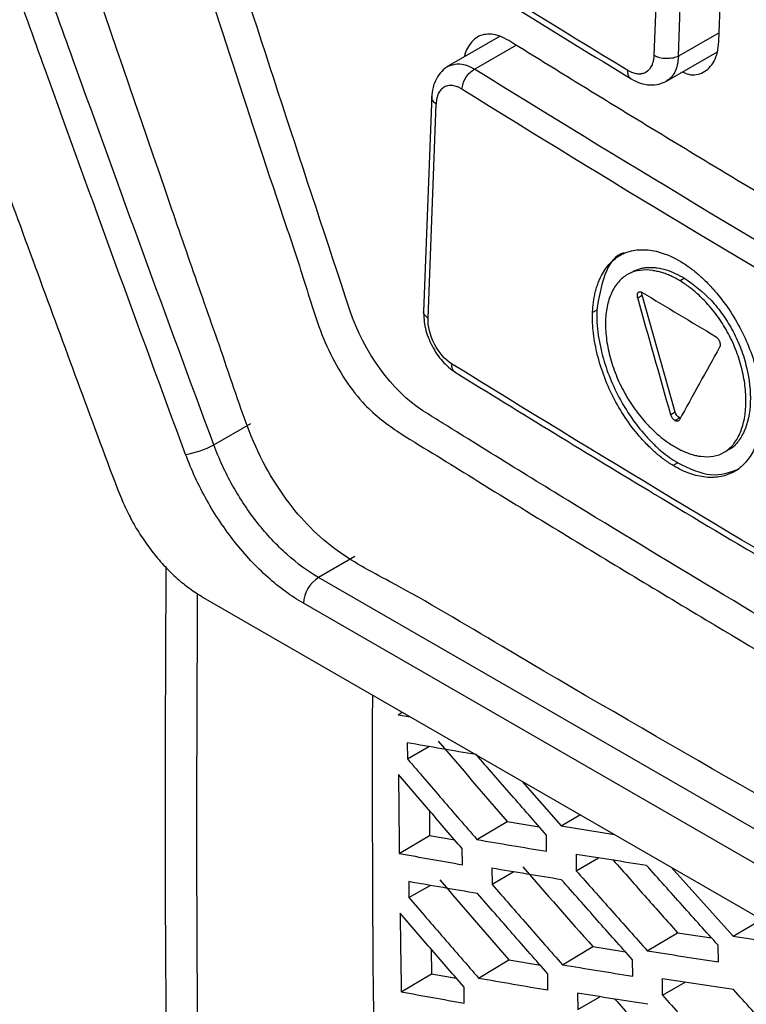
# Model space of a CAD drawing. Header units: millimetres. Extents: x -0.43 to 1.28, y -0.94 to 1.34.
# Tile 156 of 177: x 0.891 to 0.908, y 0.8761 to 0.8991. Entities that reach past the tile are written whole.
import ezdxf

# ---------------------------------------------------------------- set-up
doc = ezdxf.new("R2010")
doc.units = ezdxf.units.MM

msp = doc.modelspace()

# ---------------------------------------------------------------- linework, layer by layer
at = {"color": 7, "linetype": 'Continuous', "lineweight": 25}
for p, q in [((0.907308, 0.898628), (0.907494, 0.903634)), ((0.905977, 0.903311), (0.905791, 0.898304)), ((0.906363, 0.898286), (0.906549, 0.903293)), ((0.902194, 0.898751), (0.90095, 0.898033)), ((0.906086, 0.897703), (0.907277, 0.898391)), ((0.900595, 0.89737), (0.900402, 0.892314)), ((0.900509, 0.892156), (0.9007, 0.897166)), ((0.906509, 0.893088), (0.906403, 0.893026)), ((0.905412, 0.892629), (0.905516, 0.892689)), ((0.906291, 0.889957), (0.905516, 0.892689)), ((0.904455, 0.892343), (0.904357, 0.892286)), ((0.906291, 0.889957), (0.906185, 0.889895)), ((0.906283, 0.889758), (0.90627, 0.889767)), ((0.906283, 0.889758), (0.906389, 0.889819)), ((0.906353, 0.889746), (0.906365, 0.889752)), ((0.906386, 0.889775), (0.906379, 0.889764)), ((0.906408, 0.889814), (0.906389, 0.889819)), ((0.8955, 0.889189), (0.896362, 0.889687)), ((0.906348, 0.888766), (0.906242, 0.888704)), ((0.8988, 0.886577), (0.897948, 0.886086)), ((0.926104, 0.869832), (0.897948, 0.886086)), ((0.895249, 0.88562), (0.928055, 0.866682)), ((0.925751, 0.869227), (0.897594, 0.885481)), ((0.899807, 0.882873), (0.899905, 0.882932)), ((0.899807, 0.882873), (0.900095, 0.882823)), ((0.900023, 0.882216), (0.900026, 0.881841)), ((0.900026, 0.881841), (0.90053, 0.882129)), ((0.902713, 0.881312), (0.903621, 0.88027)), ((0.90054, 0.880633), (0.900546, 0.88005)), ((0.903621, 0.88027), (0.904061, 0.880533)), ((0.901652, 0.879953), (0.902361, 0.880377)), ((0.902361, 0.880377), (0.903109, 0.88025)), ((0.903621, 0.88027), (0.904866, 0.880069)), ((0.899837, 0.879625), (0.900546, 0.88005)), ((0.900546, 0.88005), (0.901132, 0.879946)), ((0.90328, 0.879677), (0.903277, 0.880058)), ((0.901314, 0.879363), (0.90131, 0.879739)), ((0.903971, 0.879606), (0.903974, 0.879223)), ((0.903974, 0.879223), (0.904498, 0.879523)), ((0.902002, 0.87928), (0.902006, 0.878903)), ((0.902519, 0.879195), (0.902006, 0.878903)), ((0.906192, 0.879303), (0.907641, 0.877687)), ((0.900057, 0.878968), (0.900062, 0.878595)), ((0.900062, 0.878595), (0.900561, 0.87888)), ((0.907641, 0.877687), (0.908304, 0.878084)), ((0.905635, 0.877348), (0.906343, 0.877772)), ((0.906343, 0.877772), (0.907141, 0.877648)), ((0.900583, 0.877384), (0.900593, 0.876812)), ((0.903652, 0.877022), (0.90436, 0.877446)), ((0.90436, 0.877446), (0.905128, 0.877321)), ((0.907298, 0.87709), (0.907295, 0.877477)), ((0.901691, 0.87671), (0.9024, 0.877134)), ((0.9024, 0.877134), (0.903137, 0.877008)), ((0.905295, 0.876754), (0.905291, 0.877137)), ((0.899884, 0.876387), (0.900593, 0.876812)), ((0.900593, 0.876812), (0.901167, 0.876709)), ((0.903314, 0.876431), (0.90331, 0.87681)), ((0.905992, 0.876307), (0.906523, 0.87661)), ((0.901356, 0.876123), (0.901351, 0.876497)), ((0.904004, 0.876358), (0.904009, 0.875977)), ((0.904009, 0.875977), (0.904529, 0.876274))]:
    msp.add_line(p, q, dxfattribs=at)
at = {"color": 250, "linetype": 'Continuous', "lineweight": 25}
for p, q in [((0.907316, 0.898836), (0.906363, 0.898286)), ((0.901598, 0.897984), (0.902571, 0.898546)), ((0.905423, 0.892752), (0.905458, 0.892772))]:
    msp.add_line(p, q, dxfattribs=at)
at = {"color": 7, "linetype": 'Continuous', "lineweight": 25}
for centre, radius, start, end in [((0.905991, 0.898636), 0.0003872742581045, 238.834694, 240.007133), ((0.894533, 0.890964), 0.0020207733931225, 278.737866, 298.577822), ((0.898364, 0.885437), 0.0007705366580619, 122.656617, 176.711713)]:
    msp.add_arc(centre, radius, start, end, dxfattribs=at)
for points, knots in [([(0.928606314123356, 0.8700406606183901), (0.9285386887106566, 0.8700103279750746), (0.9283033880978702, 0.869904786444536), (0.9275360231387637, 0.8698961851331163), (0.926247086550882, 0.8706058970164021), (0.924686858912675, 0.8715180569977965), (0.9223905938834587, 0.8728397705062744), (0.9184112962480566, 0.8751375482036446), (0.9114553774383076, 0.8791698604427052), (0.9048523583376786, 0.8828985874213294), (0.9000536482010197, 0.8857801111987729), (0.8985119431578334, 0.8865629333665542), (0.8976736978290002, 0.8873061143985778), (0.8971147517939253, 0.887996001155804), (0.896416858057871, 0.8891315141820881), (0.8958955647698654, 0.8907719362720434), (0.895197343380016, 0.8927356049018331), (0.8932178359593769, 0.8984731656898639), (0.891282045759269, 0.904142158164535), (0.8893755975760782, 0.9096807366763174), (0.8888110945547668, 0.9114383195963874), (0.8889424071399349, 0.9129846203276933), (0.8890772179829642, 0.9160000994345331), (0.8892222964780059, 0.9185077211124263), (0.8893377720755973, 0.9205036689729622)], [0, 0, 0, 0, 0.0045366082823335, 0.0157849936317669, 0.0429601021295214, 0.0705660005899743, 0.0981718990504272, 0.1632429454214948, 0.2794412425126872, 0.4631539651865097, 0.5090821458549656, 0.5319948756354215, 0.5432640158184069, 0.5545106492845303, 0.5658073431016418, 0.5923622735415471, 0.6187114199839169, 0.644735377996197, 0.821379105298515, 0.8440776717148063, 0.8667392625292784, 0.8895063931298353, 0.9120523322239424, 0.9999999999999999, 0.9999999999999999, 0.9999999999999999, 0.9999999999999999]), ([(0.8918926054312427, 0.9180133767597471), (0.8918303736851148, 0.9162000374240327), (0.8917603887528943, 0.9141607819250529), (0.8915730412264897, 0.9117093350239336), (0.8920087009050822, 0.9103844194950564), (0.892572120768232, 0.9085864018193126), (0.8934527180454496, 0.905829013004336), (0.8949920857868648, 0.9010459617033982), (0.8964319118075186, 0.8965480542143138), (0.8976318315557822, 0.8930056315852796), (0.8979975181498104, 0.8917324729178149), (0.8985052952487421, 0.8907843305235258), (0.8990488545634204, 0.890048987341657), (0.8997860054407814, 0.8894880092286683), (0.9006143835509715, 0.8890021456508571), (0.901831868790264, 0.8882365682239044), (0.903953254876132, 0.8869389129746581), (0.9079375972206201, 0.8845243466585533), (0.9143143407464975, 0.8807676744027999), (0.9211804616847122, 0.8769472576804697), (0.9262249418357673, 0.8741414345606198), (0.9284445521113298, 0.8730276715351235), (0.9291588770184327, 0.8730877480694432), (0.9297631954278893, 0.8733930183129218), (0.9302412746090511, 0.8741819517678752), (0.9324305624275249, 0.8769532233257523), (0.9347454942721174, 0.880113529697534), (0.9369105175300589, 0.8829444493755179), (0.9373223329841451, 0.8834829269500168)], [0, 0, 0, 0, 0.06921506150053, 0.0778382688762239, 0.0950709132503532, 0.1125437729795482, 0.1400008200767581, 0.189030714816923, 0.2765842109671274, 0.2938875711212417, 0.3111432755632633, 0.319663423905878, 0.3281423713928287, 0.3410821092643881, 0.3542504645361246, 0.3674185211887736, 0.398456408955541, 0.4538780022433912, 0.5528385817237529, 0.6912449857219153, 0.7604568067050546, 0.7775297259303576, 0.7860166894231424, 0.7945062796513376, 0.8117569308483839, 0.8290603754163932, 0.9674850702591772, 1, 1, 1, 1]), ([(0.9267742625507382, 0.9021996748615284), (0.9259289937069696, 0.9013463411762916), (0.9248821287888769, 0.9002850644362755), (0.9237437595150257, 0.8991249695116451), (0.9234343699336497, 0.8988091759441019), (0.9232283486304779, 0.8985987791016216), (0.9231270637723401, 0.8984910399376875), (0.9229162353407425, 0.8982894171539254), (0.9228036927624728, 0.8982004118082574), (0.9225593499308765, 0.8980587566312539), (0.9221672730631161, 0.8978958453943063), (0.9215625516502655, 0.8978782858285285), (0.9210779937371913, 0.8980169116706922), (0.920751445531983, 0.8981432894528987), (0.9205863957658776, 0.89822605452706), (0.9200912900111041, 0.8984965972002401), (0.9197617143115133, 0.8986811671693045), (0.9187744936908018, 0.8992301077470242), (0.916806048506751, 0.9003315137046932), (0.9135553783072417, 0.9021847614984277), (0.9103450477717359, 0.9040612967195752), (0.9084371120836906, 0.9051976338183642), (0.9074861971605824, 0.9057675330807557), (0.9071695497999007, 0.9059559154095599), (0.9066959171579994, 0.9062447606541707), (0.906538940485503, 0.9063481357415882), (0.9062319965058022, 0.9065876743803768), (0.9057814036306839, 0.9069890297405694), (0.9052380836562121, 0.9076690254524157), (0.9049009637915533, 0.9082526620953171), (0.9046948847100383, 0.9086542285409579), (0.9046023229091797, 0.9088616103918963), (0.9044325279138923, 0.9092829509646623), (0.9043521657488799, 0.9094955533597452), (0.904188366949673, 0.9099194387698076), (0.9039430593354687, 0.9105554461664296), (0.9030479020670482, 0.9128894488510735), (0.9022472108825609, 0.9150172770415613), (0.9016151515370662, 0.9167234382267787)], [0, 0, 0, 0, 0.1250000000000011, 0.1562500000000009, 0.1718750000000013, 0.1718750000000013, 0.1875000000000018, 0.1875000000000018, 0.2031250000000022, 0.2031250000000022, 0.2187500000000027, 0.2500000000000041, 0.2656250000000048, 0.2656250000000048, 0.2812500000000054, 0.2812500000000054, 0.3125000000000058, 0.3125000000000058, 0.3750000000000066, 0.500000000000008, 0.6250000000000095, 0.6875000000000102, 0.6875000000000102, 0.7187500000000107, 0.7187500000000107, 0.7343750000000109, 0.7343750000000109, 0.7500000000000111, 0.7812500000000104, 0.7968750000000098, 0.7968750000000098, 0.8125000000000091, 0.8125000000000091, 0.8281250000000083, 0.8281250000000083, 0.8437500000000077, 0.8750000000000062, 1, 1, 1, 1]), ([(0.9351888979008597, 0.8900556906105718), (0.9346922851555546, 0.8903079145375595), (0.9336991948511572, 0.8908122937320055), (0.9322172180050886, 0.8915736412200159), (0.9307411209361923, 0.8923383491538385), (0.9292714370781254, 0.8931067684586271), (0.9278080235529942, 0.8938788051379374), (0.9263509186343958, 0.8946544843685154), (0.9249001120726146, 0.8954337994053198), (0.9234556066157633, 0.896216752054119), (0.9220174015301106, 0.8970033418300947), (0.9205854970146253, 0.8977935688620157), (0.9191598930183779, 0.8985874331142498), (0.917740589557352, 0.8993849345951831), (0.9163275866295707, 0.9001860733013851), (0.9149208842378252, 0.9009908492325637), (0.9135204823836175, 0.9017992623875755), (0.9121263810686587, 0.9026113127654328), (0.9107385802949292, 0.9034270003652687), (0.9093570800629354, 0.9042463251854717), (0.9079818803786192, 0.9050692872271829), (0.9066129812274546, 0.9058958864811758), (0.9052503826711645, 0.9067261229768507), (0.9038940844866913, 0.9075599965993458), (0.9025440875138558, 0.9083975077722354), (0.9012003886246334, 0.9092386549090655), (0.8998629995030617, 0.9100834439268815), (0.8985318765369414, 0.9109318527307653), (0.8972071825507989, 0.911783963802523), (0.8958883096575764, 0.9126394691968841), (0.8950145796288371, 0.9132127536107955), (0.8945776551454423, 0.9134994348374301)], [0, 0, 0, 0, 0.0345266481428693, 0.0690438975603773, 0.1035524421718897, 0.1380529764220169, 0.1725461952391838, 0.2070327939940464, 0.2415134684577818, 0.2759889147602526, 0.3104598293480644, 0.3449269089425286, 0.3793908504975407, 0.4138523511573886, 0.4483121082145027, 0.482770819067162, 0.5172291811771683, 0.5516878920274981, 0.5861476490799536, 0.6206091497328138, 0.6550730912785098, 0.6895401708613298, 0.7240110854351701, 0.758486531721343, 0.7929672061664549, 0.82745380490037, 0.8619470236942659, 0.8964475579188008, 0.9309561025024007, 0.9654733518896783, 1, 1, 1, 1]), ([(0.8986793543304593, 0.8923442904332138), (0.8976245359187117, 0.8955387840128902), (0.8965789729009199, 0.8987376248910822), (0.8950259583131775, 0.9035430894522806), (0.8942532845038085, 0.9059476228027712), (0.8933588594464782, 0.9087562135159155), (0.8929770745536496, 0.909960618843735), (0.892786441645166, 0.9105629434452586), (0.8927238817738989, 0.9107638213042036), (0.8925920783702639, 0.9111650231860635), (0.8925248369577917, 0.9113655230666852), (0.8924692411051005, 0.9115670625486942)], [0, 0, 0, 0, 0.4999999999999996, 0.4999999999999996, 0.7499999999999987, 0.8749999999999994, 0.9374999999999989, 0.9374999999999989, 0.9687499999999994, 0.9687499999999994, 1, 1, 1, 1]), ([(0.8859299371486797, 0.9084229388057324), (0.8865242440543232, 0.9067251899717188), (0.8871201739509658, 0.9050283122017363), (0.888323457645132, 0.9016407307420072), (0.888929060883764, 0.899949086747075), (0.8901488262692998, 0.8965704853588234), (0.8907629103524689, 0.8948834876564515), (0.8919988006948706, 0.8915137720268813), (0.8926222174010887, 0.8898319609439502), (0.8932478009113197, 0.8881513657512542)], [0, 0, 0, 0, 0.25, 0.25, 0.5, 0.5, 0.75, 0.75, 1, 1, 1, 1]), ([(0.8954997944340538, 0.8891893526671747), (0.8943904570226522, 0.8921826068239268), (0.8932958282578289, 0.8951839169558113), (0.891672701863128, 0.8996961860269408), (0.8911350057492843, 0.9012021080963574), (0.8900660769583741, 0.9042174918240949), (0.8895364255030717, 0.9057278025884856), (0.8890076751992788, 0.9072386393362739)], [0, 0, 0, 0, 0.5000000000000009, 0.5000000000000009, 0.7500000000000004, 0.7500000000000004, 1, 1, 1, 1]), ([(0.8948401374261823, 0.8889666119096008), (0.8937310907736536, 0.8919617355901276), (0.8926366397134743, 0.8949650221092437), (0.8910135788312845, 0.8994801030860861), (0.890475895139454, 0.9009869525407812), (0.8894068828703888, 0.9040040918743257), (0.8888771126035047, 0.9055152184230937), (0.8883483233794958, 0.9070268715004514)], [0, 0, 0, 0, 0.4999999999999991, 0.4999999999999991, 0.7499999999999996, 0.7499999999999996, 1, 1, 1, 1]), ([(0.8957577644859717, 0.9037085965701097), (0.8971727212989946, 0.9028009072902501), (0.9002998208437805, 0.9007948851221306), (0.9035047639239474, 0.8988302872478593), (0.9052595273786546, 0.8977546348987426)], [0, 0, 0, 0, 0.4524821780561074, 1, 1, 1, 1]), ([(0.9023978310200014, 0.8986499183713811), (0.9023273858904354, 0.8986884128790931), (0.9021887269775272, 0.898764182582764), (0.9019297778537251, 0.8988206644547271), (0.9016436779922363, 0.8987673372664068), (0.9014524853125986, 0.8985381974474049), (0.9013714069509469, 0.8983528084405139), (0.9013612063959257, 0.8982720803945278), (0.9013609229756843, 0.8982698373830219)], [0, 0, 0, 0, 0.150892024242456, 0.2970045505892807, 0.5736863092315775, 0.849755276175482, 0.9958254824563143, 1, 1, 1, 1]), ([(0.9127784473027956, 0.8923965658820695), (0.912276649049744, 0.8926900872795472), (0.9112730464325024, 0.8932771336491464), (0.909776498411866, 0.8941627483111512), (0.9082864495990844, 0.8950520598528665), (0.9068034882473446, 0.8959454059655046), (0.9053276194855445, 0.8968427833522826), (0.9038582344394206, 0.8977438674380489), (0.9028846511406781, 0.89834788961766), (0.9023978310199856, 0.8986499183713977)], [0, 0, 0, 0, 0.1428369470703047, 0.2856756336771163, 0.4285190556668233, 0.5713702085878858, 0.7142320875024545, 0.8571076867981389, 1, 1, 1, 1]), ([(0.906454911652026, 0.8979164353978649), (0.906503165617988, 0.8978953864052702), (0.9066829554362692, 0.8978169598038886), (0.9069028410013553, 0.897873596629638), (0.907092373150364, 0.898006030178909), (0.9072055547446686, 0.8981650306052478), (0.9072847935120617, 0.8983711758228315), (0.9073003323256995, 0.8985415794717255), (0.9073081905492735, 0.8986277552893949)], [0, 0, 0, 0, 0.1040195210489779, 0.3875671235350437, 0.5353201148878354, 0.6866370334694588, 0.8415273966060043, 1, 1, 1, 1]), ([(0.9057909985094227, 0.898304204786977), (0.9057897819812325, 0.898283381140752), (0.9057877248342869, 0.8982481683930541), (0.9057801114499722, 0.8981996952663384), (0.9057685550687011, 0.898146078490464), (0.9057496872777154, 0.8980887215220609), (0.9056934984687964, 0.8979734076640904), (0.9056142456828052, 0.8979031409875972), (0.9055265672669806, 0.8978773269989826), (0.9055047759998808, 0.8978727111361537), (0.9054840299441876, 0.8978697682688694), (0.9054423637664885, 0.8978661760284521), (0.9053740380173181, 0.8978706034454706), (0.9052973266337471, 0.8978928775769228), (0.9052320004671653, 0.8979208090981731), (0.9051989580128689, 0.8979396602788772), (0.9051782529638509, 0.8979514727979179)], [0, 0, 0, 0, 0.0569901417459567, 0.0963702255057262, 0.1414308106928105, 0.2201112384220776, 0.2852826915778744, 0.5698121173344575, 0.599527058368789, 0.6324395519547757, 0.6534167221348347, 0.6772168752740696, 0.7855838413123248, 0.8920515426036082, 0.932357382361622, 1, 1, 1, 1]), ([(0.9063632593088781, 0.898286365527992), (0.90633012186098, 0.898268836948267), (0.9062883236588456, 0.8982533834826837), (0.906191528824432, 0.8982324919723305), (0.9061366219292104, 0.8982272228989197), (0.9060262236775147, 0.898229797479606), (0.9059710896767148, 0.8982376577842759), (0.9058735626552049, 0.8982632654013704), (0.9058313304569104, 0.8982808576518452), (0.9057978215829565, 0.8983001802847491)], [0, 0, 0, 0, 0.25, 0.25, 0.5, 0.5, 0.75, 0.75, 1, 1, 1, 1]), ([(0.9009872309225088, 0.8980540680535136), (0.9009316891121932, 0.898016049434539), (0.9008213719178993, 0.8979405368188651), (0.9006993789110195, 0.897763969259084), (0.9006160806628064, 0.8975568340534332), (0.9006005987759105, 0.8974000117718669), (0.9005929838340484, 0.8973228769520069)], [0, 0, 0, 0, 0.2566444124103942, 0.5097473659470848, 0.7588636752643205, 1, 1, 1, 1]), ([(0.9013051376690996, 0.897515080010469), (0.9013066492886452, 0.8975534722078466), (0.9013143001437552, 0.8975976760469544), (0.9013444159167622, 0.8976907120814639), (0.9013670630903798, 0.8977395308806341), (0.9014237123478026, 0.8978302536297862), (0.901457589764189, 0.8978719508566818), (0.9015279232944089, 0.8979397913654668), (0.9015641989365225, 0.8979659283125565), (0.901597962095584, 0.8979840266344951)], [0, 0, 0, 0, 0.25, 0.25, 0.5, 0.5, 0.75, 0.75, 1, 1, 1, 1]), ([(0.901302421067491, 0.8975137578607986), (0.9012799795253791, 0.8975268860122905), (0.9012358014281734, 0.8975527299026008), (0.9011706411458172, 0.8975797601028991), (0.9011080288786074, 0.8975969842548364), (0.9010479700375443, 0.897603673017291), (0.9009905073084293, 0.8976000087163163), (0.9009356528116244, 0.8975859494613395), (0.9008716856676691, 0.8975560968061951), (0.9008045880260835, 0.8975032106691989), (0.9007461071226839, 0.8974144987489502), (0.9007079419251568, 0.8973015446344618), (0.9007007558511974, 0.8972108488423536), (0.9006970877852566, 0.8971645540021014)], [0, 0, 0, 0, 0.0738253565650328, 0.1453315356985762, 0.2154158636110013, 0.2850306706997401, 0.3551474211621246, 0.426717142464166, 0.5006348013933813, 0.6278659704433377, 0.7500945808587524, 0.8724380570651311, 0.9999999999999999, 0.9999999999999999, 0.9999999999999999, 0.9999999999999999]), ([(0.9052595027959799, 0.8977546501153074), (0.9053295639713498, 0.897718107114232), (0.9054715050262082, 0.8976440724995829), (0.9056954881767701, 0.8976055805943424), (0.905912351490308, 0.8976212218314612), (0.9060358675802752, 0.8976805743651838), (0.9060976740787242, 0.8977102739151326)], [0, 0, 0, 0, 0.2435085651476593, 0.4933383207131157, 0.7464704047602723, 1, 1, 1, 1]), ([(0.9043567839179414, 0.8922861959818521), (0.9043590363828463, 0.8923304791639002), (0.9043635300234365, 0.8924188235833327), (0.9043781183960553, 0.8925459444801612), (0.9043984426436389, 0.8926684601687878), (0.9044250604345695, 0.8927860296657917), (0.9044578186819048, 0.8928987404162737), (0.9044967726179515, 0.8930065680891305), (0.9045782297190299, 0.8931925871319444), (0.9047286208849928, 0.89342600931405), (0.904988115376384, 0.8936390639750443), (0.9052992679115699, 0.8937553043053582), (0.905593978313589, 0.8937645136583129), (0.9058425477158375, 0.8937235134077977), (0.906033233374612, 0.8936671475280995), (0.9062261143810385, 0.8935875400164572), (0.9063552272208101, 0.8935142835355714), (0.9064199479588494, 0.8934775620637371)], [0, 0, 0, 0, 0.0357891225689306, 0.0713988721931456, 0.1069441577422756, 0.142540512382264, 0.1783029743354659, 0.2143449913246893, 0.2507773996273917, 0.3759934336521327, 0.5002235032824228, 0.624254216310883, 0.7498626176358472, 0.8131506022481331, 0.8755287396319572, 0.9376059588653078, 1, 1, 1, 1]), ([(0.9050986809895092, 0.8936814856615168), (0.9050983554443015, 0.893681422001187), (0.9048778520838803, 0.893638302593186), (0.9045935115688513, 0.8931953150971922), (0.9045013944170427, 0.8926276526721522), (0.9044552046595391, 0.8923430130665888)], [0, 0, 0, 0, 0.0007366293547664, 0.4989452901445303, 1, 1, 1, 1]), ([(0.9064199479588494, 0.8934775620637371), (0.9064570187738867, 0.8934545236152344), (0.906530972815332, 0.8934085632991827), (0.9066410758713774, 0.8933304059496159), (0.9067500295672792, 0.8932458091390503), (0.9068578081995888, 0.8931541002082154), (0.9069644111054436, 0.8930554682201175), (0.9070698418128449, 0.8929498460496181), (0.9072581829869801, 0.8927465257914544), (0.9075163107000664, 0.892420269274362), (0.9078070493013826, 0.8919421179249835), (0.9080419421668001, 0.8914310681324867), (0.9081819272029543, 0.8909922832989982), (0.9082600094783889, 0.8906440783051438), (0.9082994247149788, 0.89038817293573), (0.9083207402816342, 0.8901393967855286), (0.9083186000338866, 0.8899818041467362), (0.9083175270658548, 0.8899027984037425)], [0, 0, 0, 0, 0.0357925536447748, 0.0714039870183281, 0.1069495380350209, 0.1425450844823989, 0.178306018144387, 0.2143461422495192, 0.2507766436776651, 0.3760022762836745, 0.5002212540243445, 0.6242304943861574, 0.7498635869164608, 0.8131259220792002, 0.8754966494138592, 0.937582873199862, 1, 1, 1, 1]), ([(0.9064031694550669, 0.8930263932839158), (0.9063667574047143, 0.893047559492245), (0.906294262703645, 0.8930897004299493), (0.9061859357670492, 0.8931427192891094), (0.9060787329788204, 0.8931877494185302), (0.9059726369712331, 0.8932241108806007), (0.9058676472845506, 0.8932519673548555), (0.905694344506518, 0.8932842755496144), (0.9054618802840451, 0.8932883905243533), (0.9051962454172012, 0.8932066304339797), (0.9049739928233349, 0.8930389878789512), (0.904806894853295, 0.8927883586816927), (0.9046954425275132, 0.8924734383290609), (0.9046495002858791, 0.8921039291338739), (0.9046677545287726, 0.891695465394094), (0.9047521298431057, 0.8912628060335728), (0.904894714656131, 0.8908253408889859), (0.9050953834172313, 0.8904033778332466), (0.905343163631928, 0.8900120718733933), (0.9055962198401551, 0.8897043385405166), (0.90583306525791, 0.8894700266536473), (0.9060434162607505, 0.8892943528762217), (0.9061869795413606, 0.8892020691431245), (0.9062592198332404, 0.8891556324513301)], [0, 0, 0, 0, 0.0211339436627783, 0.0420767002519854, 0.0629035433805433, 0.0836910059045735, 0.1045160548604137, 0.1254552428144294, 0.1886491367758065, 0.2507326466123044, 0.3125390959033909, 0.3756294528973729, 0.4382677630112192, 0.5005195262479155, 0.5626662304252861, 0.6254028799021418, 0.68817624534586, 0.7501767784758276, 0.8119487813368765, 0.8749643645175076, 0.9165155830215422, 0.9579910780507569, 1, 1, 1, 1]), ([(0.905308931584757, 0.8932531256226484), (0.9053363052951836, 0.8932658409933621), (0.9053910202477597, 0.8932912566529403), (0.905478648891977, 0.8933176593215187), (0.9055701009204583, 0.8933353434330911), (0.9056657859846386, 0.8933434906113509), (0.9057655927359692, 0.8933422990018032), (0.905901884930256, 0.8933285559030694), (0.9060768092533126, 0.8932892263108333), (0.9062917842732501, 0.8932092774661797), (0.9064363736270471, 0.8931283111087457), (0.9065091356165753, 0.8930875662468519)], [0, 0, 0, 0, 0.0821272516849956, 0.1641570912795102, 0.2464552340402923, 0.329383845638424, 0.4132969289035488, 0.4985362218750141, 0.6651714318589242, 0.8315035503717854, 1, 1, 1, 1]), ([(0.9062592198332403, 0.88915563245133), (0.9062951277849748, 0.8891347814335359), (0.906366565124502, 0.8890932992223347), (0.9064733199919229, 0.8890414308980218), (0.906578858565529, 0.8889977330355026), (0.9066832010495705, 0.8889628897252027), (0.9067863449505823, 0.8889367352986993), (0.9069568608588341, 0.8889074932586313), (0.9071849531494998, 0.8889086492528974), (0.9074417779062, 0.8890014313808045), (0.9076521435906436, 0.8891816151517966), (0.9078068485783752, 0.8894400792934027), (0.9079084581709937, 0.8897584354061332), (0.9079506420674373, 0.890124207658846), (0.9079362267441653, 0.8905238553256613), (0.9078617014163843, 0.8909467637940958), (0.9077312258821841, 0.8913750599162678), (0.9075423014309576, 0.8917919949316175), (0.9073031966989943, 0.892179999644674), (0.9070551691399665, 0.8924845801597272), (0.9068222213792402, 0.8927165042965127), (0.9066153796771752, 0.8928898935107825), (0.9064742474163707, 0.8929806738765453), (0.9064031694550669, 0.8930263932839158)], [0, 0, 0, 0, 0.0212205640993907, 0.0422174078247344, 0.0630698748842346, 0.0838589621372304, 0.1046664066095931, 0.1255737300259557, 0.1889528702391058, 0.2508427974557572, 0.312149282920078, 0.3755194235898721, 0.437690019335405, 0.5003732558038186, 0.5630421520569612, 0.6253529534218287, 0.688518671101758, 0.7501960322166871, 0.8116976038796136, 0.8749406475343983, 0.9164502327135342, 0.9579221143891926, 0.9999999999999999, 0.9999999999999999, 0.9999999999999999, 0.9999999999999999]), ([(0.9065091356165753, 0.8930875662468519), (0.9067214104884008, 0.8929332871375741), (0.9070406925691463, 0.8927012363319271), (0.9074115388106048, 0.892235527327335), (0.907649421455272, 0.8918485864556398), (0.9078369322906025, 0.8914308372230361), (0.9080095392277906, 0.8908610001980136), (0.9080829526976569, 0.8901633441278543), (0.9079626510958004, 0.8895775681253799), (0.9077506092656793, 0.8892455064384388), (0.9076198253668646, 0.8891046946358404), (0.9075356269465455, 0.8890745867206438), (0.9075353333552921, 0.8890744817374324)], [0, 0, 0, 0, 0.1672068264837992, 0.2514953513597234, 0.3339327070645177, 0.4159148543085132, 0.5003860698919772, 0.6665779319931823, 0.8331819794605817, 0.9175681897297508, 0.9997125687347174, 1, 1, 1, 1]), ([(0.9054103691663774, 0.892729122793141), (0.9054121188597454, 0.8927334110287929), (0.9054156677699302, 0.8927421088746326), (0.9054208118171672, 0.8927488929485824), (0.9054234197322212, 0.8927523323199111)], [0, 0, 0, 0, 0.4930227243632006, 0.9999999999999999, 0.9999999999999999, 0.9999999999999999, 0.9999999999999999]), ([(0.9054283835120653, 0.8927576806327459), (0.9054325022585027, 0.892761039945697), (0.9054408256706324, 0.8927678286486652), (0.9054561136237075, 0.8927727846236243), (0.9054727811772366, 0.8927743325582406), (0.9054848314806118, 0.8927716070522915), (0.9054908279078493, 0.8927702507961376)], [0, 0, 0, 0, 0.2470669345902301, 0.4992878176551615, 0.7508374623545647, 0.9999999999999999, 0.9999999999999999, 0.9999999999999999, 0.9999999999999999]), ([(0.9054908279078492, 0.8927702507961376), (0.9054953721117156, 0.8927687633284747), (0.905504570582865, 0.8927657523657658), (0.9055139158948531, 0.8927604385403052), (0.9055186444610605, 0.8927577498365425)], [0, 0, 0, 0, 0.4940172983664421, 1, 1, 1, 1]), ([(0.9055155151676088, 0.8926885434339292), (0.905511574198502, 0.892705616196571), (0.9055058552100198, 0.8927303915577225), (0.9055077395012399, 0.892751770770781), (0.9055083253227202, 0.8927584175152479)], [0, 0, 0, 0, 0.6891024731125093, 1, 1, 1, 1]), ([(0.9054088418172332, 0.8926397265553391), (0.9054072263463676, 0.8926479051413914), (0.905403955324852, 0.8926644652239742), (0.905403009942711, 0.8926880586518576), (0.905404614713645, 0.8927103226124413), (0.9054084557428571, 0.8927228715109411), (0.9054103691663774, 0.892729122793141)], [0, 0, 0, 0, 0.2462069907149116, 0.4985223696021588, 0.7501869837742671, 1, 1, 1, 1]), ([(0.900401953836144, 0.8923132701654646), (0.9004088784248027, 0.8921828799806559), (0.9004227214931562, 0.8919222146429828), (0.9005896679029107, 0.891500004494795), (0.9008378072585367, 0.8911221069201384), (0.9010409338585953, 0.8909669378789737), (0.9011426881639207, 0.8908892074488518)], [0, 0, 0, 0, 0.2494881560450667, 0.4987562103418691, 0.7489067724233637, 1, 1, 1, 1]), ([(0.9062424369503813, 0.8887043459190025), (0.906205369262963, 0.8887273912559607), (0.9061314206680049, 0.8887733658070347), (0.906021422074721, 0.8888516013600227), (0.9059126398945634, 0.8889363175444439), (0.90580510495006, 0.8890281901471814), (0.9056988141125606, 0.8891270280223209), (0.9055937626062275, 0.889232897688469), (0.9054062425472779, 0.8894367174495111), (0.9051496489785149, 0.8897638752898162), (0.9048612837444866, 0.8902433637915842), (0.904628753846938, 0.8907557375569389), (0.9044904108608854, 0.8911954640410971), (0.9044133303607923, 0.8915442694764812), (0.9043744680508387, 0.8918005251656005), (0.9043535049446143, 0.8920495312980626), (0.9043556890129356, 0.8922071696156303), (0.9043567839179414, 0.8922861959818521)], [0, 0, 0, 0, 0.0357894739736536, 0.0713986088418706, 0.106942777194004, 0.1425379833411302, 0.1782997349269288, 0.2143419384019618, 0.2507758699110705, 0.3759946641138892, 0.5002199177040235, 0.6242322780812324, 0.7498635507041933, 0.8131316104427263, 0.8755041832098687, 0.9375884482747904, 1, 1, 1, 1]), ([(0.904455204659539, 0.8923430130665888), (0.9044541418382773, 0.8922979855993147), (0.9044520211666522, 0.8922081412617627), (0.9044568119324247, 0.8920692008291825), (0.9044674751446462, 0.8919278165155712), (0.9044845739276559, 0.8917836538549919), (0.9045079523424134, 0.8916368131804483), (0.9045376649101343, 0.8914872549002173), (0.904602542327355, 0.891212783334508), (0.9047301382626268, 0.8908116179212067), (0.9049635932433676, 0.8903014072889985), (0.9052531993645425, 0.8898230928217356), (0.9055346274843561, 0.8894664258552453), (0.9057757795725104, 0.8892120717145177), (0.9059630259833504, 0.8890406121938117), (0.9061541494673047, 0.8888889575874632), (0.9062835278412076, 0.8888067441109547), (0.9063484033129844, 0.8887655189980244)], [0, 0, 0, 0, 0.035787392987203, 0.0714074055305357, 0.1069753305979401, 0.1426069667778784, 0.1784174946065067, 0.214520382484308, 0.2510263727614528, 0.3761240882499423, 0.500243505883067, 0.6239628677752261, 0.7492599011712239, 0.8126444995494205, 0.8751516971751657, 0.9373960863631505, 1, 1, 1, 1]), ([(0.9010613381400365, 0.8910863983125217), (0.900909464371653, 0.8911805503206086), (0.9007613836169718, 0.8913509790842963), (0.9005573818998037, 0.8917460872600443), (0.90050162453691, 0.8919692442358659), (0.900508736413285, 0.8921560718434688)], [0, 0, 0, 0, 0.5, 0.5, 1, 1, 1, 1]), ([(0.907241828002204, 0.8917204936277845), (0.907247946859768, 0.8917159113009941), (0.9072603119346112, 0.8917066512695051), (0.9072778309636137, 0.8916883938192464), (0.9072942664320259, 0.8916678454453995), (0.907303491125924, 0.8916523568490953), (0.9073080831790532, 0.8916446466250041)], [0, 0, 0, 0, 0.2470301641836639, 0.4992020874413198, 0.7507027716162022, 1, 1, 1, 1]), ([(0.9073080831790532, 0.8916446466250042), (0.9073112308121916, 0.8916387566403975), (0.9073176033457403, 0.8916268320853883), (0.9073225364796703, 0.8916143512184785), (0.9073250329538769, 0.8916080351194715)], [0, 0, 0, 0, 0.4939374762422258, 1, 1, 1, 1]), ([(0.9073289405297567, 0.8915968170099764), (0.9073313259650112, 0.891588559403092), (0.9073361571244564, 0.8915718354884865), (0.907339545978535, 0.891547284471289), (0.9073403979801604, 0.891523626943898), (0.9073381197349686, 0.8915097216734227), (0.9073369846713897, 0.8915027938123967)], [0, 0, 0, 0, 0.2460888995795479, 0.4983973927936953, 0.7500923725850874, 0.9999999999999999, 0.9999999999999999, 0.9999999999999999, 0.9999999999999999]), ([(0.9073369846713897, 0.8915027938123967), (0.9073357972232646, 0.8914979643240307), (0.9073333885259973, 0.8914881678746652), (0.9073292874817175, 0.8914800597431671), (0.9073272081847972, 0.8914759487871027)], [0, 0, 0, 0, 0.4929835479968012, 1, 1, 1, 1]), ([(0.9011426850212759, 0.8908892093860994), (0.9026919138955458, 0.8899355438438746), (0.9061157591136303, 0.8878279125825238), (0.9096220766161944, 0.8857660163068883), (0.9115418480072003, 0.8846370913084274)], [0, 0, 0, 0, 0.4524821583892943, 1, 1, 1, 1]), ([(0.9285460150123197, 0.8737319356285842), (0.9236683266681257, 0.8763319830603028), (0.9164877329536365, 0.8803153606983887), (0.9083555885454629, 0.8851041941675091), (0.9043517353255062, 0.8875334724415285), (0.9023654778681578, 0.8887567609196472), (0.9013762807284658, 0.8893705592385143), (0.9008826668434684, 0.8896779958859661), (0.9006713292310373, 0.8898098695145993), (0.9005304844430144, 0.8898978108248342), (0.9004599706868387, 0.8899407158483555), (0.9003897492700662, 0.8899861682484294)], [0, 0, 0, 0, 0.5, 0.7499999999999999, 0.8749999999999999, 0.9375000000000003, 0.9687500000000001, 0.9843750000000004, 0.9921875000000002, 0.9921875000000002, 1, 1, 1, 1]), ([(0.9062695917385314, 0.8897671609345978), (0.906260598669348, 0.8897747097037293), (0.9062424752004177, 0.8897899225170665), (0.9062185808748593, 0.8898215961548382), (0.9061981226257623, 0.8898572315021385), (0.9061896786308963, 0.88988268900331), (0.9061854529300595, 0.8898954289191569)], [0, 0, 0, 0, 0.2460384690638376, 0.4958341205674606, 0.7476959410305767, 1, 1, 1, 1]), ([(0.9083175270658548, 0.8899027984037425), (0.9083152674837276, 0.8898585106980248), (0.9083107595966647, 0.8897701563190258), (0.9082960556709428, 0.8896429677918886), (0.9082755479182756, 0.8895203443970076), (0.908248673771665, 0.889402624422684), (0.9082155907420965, 0.8892897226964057), (0.9081762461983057, 0.8891816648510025), (0.9080939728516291, 0.8889951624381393), (0.90794210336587, 0.8887608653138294), (0.9076803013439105, 0.888546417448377), (0.90736682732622, 0.8884287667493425), (0.9070704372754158, 0.8884185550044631), (0.9068208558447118, 0.8884589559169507), (0.9066296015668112, 0.8885149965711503), (0.906436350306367, 0.8885944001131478), (0.906307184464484, 0.8886676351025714), (0.9062424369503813, 0.8887043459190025)], [0, 0, 0, 0, 0.0357873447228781, 0.0713960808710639, 0.1069410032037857, 0.1425375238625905, 0.1783005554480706, 0.2143434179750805, 0.2507768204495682, 0.3759973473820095, 0.5002238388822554, 0.6242613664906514, 0.7498623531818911, 0.8131515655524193, 0.875529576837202, 0.9376061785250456, 1, 1, 1, 1]), ([(0.9063789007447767, 0.8897643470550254), (0.9063731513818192, 0.8897586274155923), (0.9063615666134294, 0.8897471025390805), (0.9063377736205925, 0.889741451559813), (0.9063111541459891, 0.8897436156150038), (0.9062922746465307, 0.8897533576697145), (0.9062828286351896, 0.8897582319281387)], [0, 0, 0, 0, 0.2461355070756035, 0.4959545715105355, 0.7478101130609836, 1, 1, 1, 1]), ([(0.8979478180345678, 0.8860856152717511), (0.8976953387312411, 0.8862313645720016), (0.8974490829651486, 0.8864122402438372), (0.8970889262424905, 0.8867346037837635), (0.8969696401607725, 0.886851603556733), (0.8967403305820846, 0.8870972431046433), (0.8966298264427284, 0.8872261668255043), (0.89631055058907, 0.887630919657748), (0.896111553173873, 0.8879293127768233), (0.8957678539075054, 0.8885435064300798), (0.8956207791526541, 0.8888610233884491), (0.8954997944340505, 0.8891893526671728)], [0, 0, 0, 0, 0.2500000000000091, 0.2500000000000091, 0.3750000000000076, 0.3750000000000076, 0.5000000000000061, 0.5000000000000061, 0.7500000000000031, 0.7500000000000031, 1, 1, 1, 1]), ([(0.8975943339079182, 0.8854810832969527), (0.8973120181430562, 0.8856440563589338), (0.8970357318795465, 0.885846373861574), (0.8964920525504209, 0.8863325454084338), (0.8962349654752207, 0.8866073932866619), (0.895750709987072, 0.8872202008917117), (0.8955307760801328, 0.8875494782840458), (0.8951409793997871, 0.888244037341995), (0.8949756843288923, 0.8886006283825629), (0.8948401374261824, 0.8889666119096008)], [0, 0, 0, 0, 0.25, 0.25, 0.5, 0.5, 0.75, 0.75, 1, 1, 1, 1]), ([(0.9063484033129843, 0.8887655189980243), (0.9066127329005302, 0.8886411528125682), (0.9071391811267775, 0.8883934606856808), (0.907563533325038, 0.8885464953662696), (0.9077748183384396, 0.8886226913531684)], [0, 0, 0, 0, 0.5020998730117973, 1, 1, 1, 1]), ([(0.8932478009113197, 0.8881513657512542), (0.8932772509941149, 0.8880788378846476), (0.8933342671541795, 0.8879384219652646), (0.8934244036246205, 0.8877361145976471), (0.8935144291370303, 0.8875489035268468), (0.8936428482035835, 0.8873046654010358), (0.8938274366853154, 0.8870024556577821), (0.8940810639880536, 0.8866554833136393), (0.8943547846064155, 0.8863357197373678), (0.8946397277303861, 0.8860580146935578), (0.8949390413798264, 0.8858178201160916), (0.8951429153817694, 0.8856879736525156), (0.8952493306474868, 0.8856201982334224)], [0, 0, 0, 0, 0.0687819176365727, 0.1331636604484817, 0.1932978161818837, 0.2493716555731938, 0.3723678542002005, 0.4996076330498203, 0.6263401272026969, 0.7497046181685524, 0.8693543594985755, 1, 1, 1, 1]), ([(0.8943799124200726, 0.8863445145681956), (0.8943621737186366, 0.8829585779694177), (0.8943077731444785, 0.8725746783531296), (0.8947458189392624, 0.8624854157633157), (0.8950410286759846, 0.8556860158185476)], [0, 0, 0, 0, 0.3260756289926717, 1, 1, 1, 1]), ([(0.8951125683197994, 0.8857200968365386), (0.8950959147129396, 0.8818364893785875), (0.8950529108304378, 0.8718080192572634), (0.8954862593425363, 0.8620657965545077), (0.8957517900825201, 0.856096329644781)], [0, 0, 0, 0, 0.38725821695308, 1, 1, 1, 1]), ([(0.8997946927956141, 0.8588681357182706), (0.8995414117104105, 0.8648849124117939), (0.8992018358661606, 0.8729516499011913), (0.8992119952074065, 0.8812279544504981), (0.8992145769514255, 0.8833311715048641)], [0, 0, 0, 0, 0.7458748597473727, 1, 1, 1, 1]), ([(0.9016363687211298, 0.8819393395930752), (0.9013667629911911, 0.8819848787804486), (0.9008272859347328, 0.8820760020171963), (0.9002915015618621, 0.8821690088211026), (0.9000234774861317, 0.8822155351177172)], [0, 0, 0, 0, 0.4997538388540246, 1, 1, 1, 1]), ([(0.9032772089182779, 0.8800577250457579), (0.9030030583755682, 0.8803706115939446), (0.9024542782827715, 0.8809969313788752), (0.9019091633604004, 0.8816250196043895), (0.901636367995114, 0.8819393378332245)], [0, 0, 0, 0, 0.4995635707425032, 1, 1, 1, 1]), ([(0.9000264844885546, 0.8818410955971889), (0.9002966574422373, 0.8815257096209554), (0.9008366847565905, 0.8808953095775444), (0.9013803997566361, 0.8802667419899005), (0.9016520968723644, 0.8799526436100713)], [0, 0, 0, 0, 0.5002949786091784, 1, 1, 1, 1]), ([(0.8998178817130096, 0.8814708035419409), (0.8998207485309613, 0.8811629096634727), (0.8998264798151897, 0.8805473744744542), (0.8998335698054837, 0.8799326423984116), (0.8998371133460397, 0.8796254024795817)], [0, 0, 0, 0, 0.5002051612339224, 1, 1, 1, 1]), ([(0.9013102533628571, 0.8797393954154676), (0.9010608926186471, 0.880027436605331), (0.9005618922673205, 0.8806038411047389), (0.900065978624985, 0.8811817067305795), (0.8998178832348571, 0.8814708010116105)], [0, 0, 0, 0, 0.4997205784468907, 1, 1, 1, 1]), ([(0.9016520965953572, 0.8799526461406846), (0.9019227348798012, 0.8799061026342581), (0.9024635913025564, 0.8798130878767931), (0.9030081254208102, 0.8797221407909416), (0.9032801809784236, 0.8796767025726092)], [0, 0, 0, 0, 0.5003884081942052, 0.9999999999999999, 0.9999999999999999, 0.9999999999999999, 0.9999999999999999]), ([(0.8998371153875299, 0.8796254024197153), (0.9000826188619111, 0.8795812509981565), (0.9005734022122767, 0.8794929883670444), (0.9010672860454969, 0.8794064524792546), (0.9013141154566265, 0.879363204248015)], [0, 0, 0, 0, 0.5002277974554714, 1, 1, 1, 1]), ([(0.9056191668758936, 0.8793458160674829), (0.9053437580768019, 0.8793886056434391), (0.9047924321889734, 0.8794742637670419), (0.9042448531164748, 0.8795618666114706), (0.9039708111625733, 0.8796057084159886)], [0, 0, 0, 0, 0.499539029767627, 1, 1, 1, 1]), ([(0.9048400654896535, 0.8794686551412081), (0.9050982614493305, 0.8791757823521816), (0.9055976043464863, 0.8786093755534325), (0.9061001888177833, 0.8780446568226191), (0.9063429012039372, 0.877771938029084)], [0, 0, 0, 0, 0.5170714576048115, 1, 1, 1, 1]), ([(0.9036308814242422, 0.8790112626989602), (0.9033587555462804, 0.8790556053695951), (0.9028140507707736, 0.8791443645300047), (0.9022730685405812, 0.8792350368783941), (0.9020023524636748, 0.8792804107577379)], [0, 0, 0, 0, 0.4995841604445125, 0.9999999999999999, 0.9999999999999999, 0.9999999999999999, 0.9999999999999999]), ([(0.9039738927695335, 0.879223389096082), (0.9042500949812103, 0.8789100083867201), (0.9048019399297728, 0.8782838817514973), (0.9053575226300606, 0.8776596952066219), (0.905635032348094, 0.8773479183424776)], [0, 0, 0, 0, 0.5005069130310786, 1, 1, 1, 1]), ([(0.9072946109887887, 0.8774770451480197), (0.9070147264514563, 0.8777877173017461), (0.9064543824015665, 0.8784096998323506), (0.9058977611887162, 0.8790335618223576), (0.9056191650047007, 0.879345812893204)], [0, 0, 0, 0, 0.4994869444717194, 1, 1, 1, 1]), ([(0.9016652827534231, 0.8786891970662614), (0.9013964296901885, 0.8787350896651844), (0.9008584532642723, 0.878826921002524), (0.9003241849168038, 0.8789206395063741), (0.9000569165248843, 0.8789675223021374)], [0, 0, 0, 0, 0.4997487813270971, 1, 1, 1, 1]), ([(0.9052909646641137, 0.8771372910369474), (0.9050136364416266, 0.8774488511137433), (0.9044584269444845, 0.8780725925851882), (0.9039069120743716, 0.8786981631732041), (0.9036308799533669, 0.8790112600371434)], [0, 0, 0, 0, 0.4995019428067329, 1, 1, 1, 1]), ([(0.9033096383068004, 0.8768104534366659), (0.9030348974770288, 0.8771228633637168), (0.9024849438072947, 0.8777482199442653), (0.901938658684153, 0.8783753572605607), (0.9016652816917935, 0.8786891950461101)], [0, 0, 0, 0, 0.4995708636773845, 1, 1, 1, 1]), ([(0.9020063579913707, 0.8789027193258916), (0.902279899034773, 0.8785885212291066), (0.9028264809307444, 0.8779606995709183), (0.9033767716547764, 0.877334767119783), (0.9036516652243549, 0.8770220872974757)], [0, 0, 0, 0, 0.5004575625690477, 1, 1, 1, 1]), ([(0.9000618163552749, 0.8785950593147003), (0.9003325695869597, 0.8782801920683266), (0.9008737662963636, 0.8776508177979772), (0.9014186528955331, 0.8770232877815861), (0.9016909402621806, 0.87670970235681)], [0, 0, 0, 0, 0.500286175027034, 1, 1, 1, 1]), ([(0.899855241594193, 0.8782253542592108), (0.8998596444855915, 0.8779186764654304), (0.8998684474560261, 0.877305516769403), (0.8998786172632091, 0.8766931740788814), (0.8998837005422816, 0.8763871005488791)], [0, 0, 0, 0, 0.5001597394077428, 1, 1, 1, 1]), ([(0.9013506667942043, 0.8764967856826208), (0.9011007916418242, 0.8767843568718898), (0.9006007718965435, 0.8773598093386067), (0.9001038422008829, 0.8779367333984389), (0.8998552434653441, 0.8782253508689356)], [0, 0, 0, 0, 0.499730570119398, 1, 1, 1, 1]), ([(0.9076410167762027, 0.8776874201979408), (0.9079205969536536, 0.8776455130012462), (0.9084792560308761, 0.8775617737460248), (0.9090416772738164, 0.8774802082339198), (0.9093226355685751, 0.8774394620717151)], [0, 0, 0, 0, 0.5004486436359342, 1, 1, 1, 1]), ([(0.9056350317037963, 0.8773479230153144), (0.9059114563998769, 0.8773043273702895), (0.906463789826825, 0.8772172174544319), (0.9070198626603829, 0.8771322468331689), (0.9072976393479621, 0.8770898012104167)], [0, 0, 0, 0, 0.5004670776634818, 1, 1, 1, 1]), ([(0.9036516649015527, 0.8770220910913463), (0.9039248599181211, 0.8769768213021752), (0.9044707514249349, 0.8768863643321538), (0.9050203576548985, 0.8767980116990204), (0.9052949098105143, 0.8767538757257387)], [0, 0, 0, 0, 0.5004566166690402, 1, 1, 1, 1]), ([(0.9016909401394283, 0.8767097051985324), (0.9019608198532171, 0.8766627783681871), (0.9025001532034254, 0.8765689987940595), (0.9030431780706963, 0.8764772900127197), (0.9033144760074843, 0.8764314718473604)], [0, 0, 0, 0, 0.5003950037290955, 1, 1, 1, 1]), ([(0.9076509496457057, 0.8764384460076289), (0.907373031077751, 0.8764800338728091), (0.9068166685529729, 0.8765632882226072), (0.9062640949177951, 0.8766485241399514), (0.9059875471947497, 0.8766911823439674)], [0, 0, 0, 0, 0.4995278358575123, 1, 1, 1, 1]), ([(0.899883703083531, 0.8763871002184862), (0.9001284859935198, 0.8763426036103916), (0.9006178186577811, 0.8762536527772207), (0.9011102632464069, 0.8761664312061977), (0.9013563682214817, 0.8761228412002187)], [0, 0, 0, 0, 0.5002382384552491, 0.9999999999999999, 0.9999999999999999, 0.9999999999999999, 0.9999999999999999]), ([(0.9093450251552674, 0.8745780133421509), (0.9090620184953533, 0.8748872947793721), (0.9084954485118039, 0.8755064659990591), (0.9079326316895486, 0.8761275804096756), (0.9076509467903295, 0.8764384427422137)], [0, 0, 0, 0, 0.4995087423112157, 1, 1, 1, 1]), ([(0.9056481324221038, 0.8760957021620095), (0.9053734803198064, 0.8761388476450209), (0.9048236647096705, 0.8762252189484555), (0.904277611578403, 0.8763135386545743), (0.9040043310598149, 0.8763577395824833)], [0, 0, 0, 0, 0.4995349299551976, 1, 1, 1, 1]), ([(0.904880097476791, 0.8762181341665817), (0.905137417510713, 0.8759273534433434), (0.9056363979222, 0.8753634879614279), (0.9061386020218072, 0.8748013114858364), (0.9063818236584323, 0.8745290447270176)], [0, 0, 0, 0, 0.5156916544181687, 1, 1, 1, 1]), ([(0.9059916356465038, 0.87630663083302), (0.9062710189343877, 0.8759946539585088), (0.9068292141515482, 0.8753713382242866), (0.9073911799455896, 0.8747500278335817), (0.9076718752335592, 0.8744396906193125)], [0, 0, 0, 0, 0.5005117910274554, 0.9999999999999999, 0.9999999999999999, 0.9999999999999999, 0.9999999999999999])]:
    msp.add_open_spline(points, degree=3, knots=knots, dxfattribs=at)
for points in [[(0.9051782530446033, 0.8979514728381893), (0.901959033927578, 0.8999087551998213), (0.8987917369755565, 0.9018937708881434), (0.8956763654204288, 0.9039065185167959)], [(0.9119798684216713, 0.891731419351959), (0.9084618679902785, 0.8937838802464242), (0.9050012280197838, 0.8958680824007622), (0.9015979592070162, 0.8979840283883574)], [(0.9013051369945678, 0.8975150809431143), (0.9047112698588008, 0.8953970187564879), (0.9081748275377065, 0.8933108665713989), (0.9116957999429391, 0.8912566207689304)], [(0.9054234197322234, 0.8927523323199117), (0.9054250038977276, 0.8927542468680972), (0.9054266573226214, 0.8927560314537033), (0.9054283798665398, 0.8927576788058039)], [(0.9055186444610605, 0.8927577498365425), (0.9060888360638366, 0.892412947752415), (0.9066605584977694, 0.8920689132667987), (0.9072338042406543, 0.8917256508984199)], [(0.9054116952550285, 0.8926286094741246), (0.905410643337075, 0.8926323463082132), (0.9054096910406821, 0.8926360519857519), (0.905408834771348, 0.8926397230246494)], [(0.9061854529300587, 0.889895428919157), (0.9059271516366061, 0.8908062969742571), (0.9056692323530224, 0.891717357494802), (0.9054116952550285, 0.8926286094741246)], [(0.9003897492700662, 0.8899861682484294), (0.8996724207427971, 0.8904504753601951), (0.8990065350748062, 0.8913534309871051), (0.8986793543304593, 0.8923442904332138)], [(0.907233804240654, 0.8917256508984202), (0.9072365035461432, 0.8917240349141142), (0.9072391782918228, 0.8917223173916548), (0.9072418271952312, 0.8917204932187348)], [(0.9073250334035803, 0.8916080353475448), (0.9073264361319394, 0.891604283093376), (0.9073277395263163, 0.8916005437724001), (0.9073289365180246, 0.8915968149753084)], [(0.9073272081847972, 0.8914759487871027), (0.9070130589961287, 0.8909087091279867), (0.9066992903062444, 0.89034166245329), (0.9063859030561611, 0.8897748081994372)], [(0.9114608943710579, 0.8848334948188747), (0.9079393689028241, 0.8868871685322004), (0.9044728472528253, 0.8889714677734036), (0.9010613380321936, 0.8910863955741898)], [(0.9063887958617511, 0.889819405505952), (0.9063466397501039, 0.8898447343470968), (0.9063072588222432, 0.8899005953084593), (0.9062913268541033, 0.889956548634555)], [(0.9007470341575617, 0.8822524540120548), (0.9012825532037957, 0.8816261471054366), (0.9018204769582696, 0.8810010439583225), (0.9023607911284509, 0.880377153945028)], [(0.9027265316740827, 0.8793138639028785), (0.903268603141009, 0.8786901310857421), (0.9038130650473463, 0.8780676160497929), (0.9043599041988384, 0.8774463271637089)], [(0.9007823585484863, 0.8790064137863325), (0.9013190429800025, 0.8783811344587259), (0.9018581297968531, 0.8777570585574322), (0.9023996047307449, 0.8771341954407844)], [(0.9059917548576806, 0.8763066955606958), (0.9059903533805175, 0.8764348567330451), (0.9059889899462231, 0.8765630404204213), (0.9059876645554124, 0.8766912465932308)]]:
    msp.add_open_spline(points, degree=3, dxfattribs=at)
at = {"color": 250, "linetype": 'Continuous', "lineweight": 25}
for points, knots in [([(0.9063632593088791, 0.8982863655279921), (0.9063577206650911, 0.8982155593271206), (0.9063467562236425, 0.8980753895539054), (0.9062830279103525, 0.8979061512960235), (0.9061975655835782, 0.8977783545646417), (0.9061211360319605, 0.8977295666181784), (0.9060865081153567, 0.897707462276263)], [0, 0, 0, 0, 0.2678415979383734, 0.5302261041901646, 0.7871596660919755, 1, 1, 1, 1]), ([(0.9009826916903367, 0.898050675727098), (0.901069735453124, 0.8980810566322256), (0.9012029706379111, 0.8981275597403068), (0.9014223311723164, 0.8980770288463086), (0.9015388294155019, 0.8980153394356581), (0.9015979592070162, 0.8979840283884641)], [0, 0, 0, 0, 0.4813175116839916, 0.7367377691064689, 1, 1, 1, 1]), ([(0.905261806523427, 0.8977585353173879), (0.9052539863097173, 0.8977619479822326), (0.9052195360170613, 0.8977769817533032), (0.9051846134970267, 0.897842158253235), (0.9051803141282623, 0.8979160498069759), (0.9051782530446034, 0.8979514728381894)], [0, 0, 0, 0, 0.1326086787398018, 0.5841794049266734, 1, 1, 1, 1]), ([(0.9005930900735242, 0.8973228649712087), (0.9005930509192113, 0.8973227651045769), (0.9005823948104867, 0.8972955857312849), (0.900611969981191, 0.8972360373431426), (0.9006703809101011, 0.8971891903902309), (0.9006995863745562, 0.897165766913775)], [0, 0, 0, 0, 0.0018405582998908, 0.5009202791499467, 1, 1, 1, 1]), ([(0.9004021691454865, 0.8923134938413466), (0.9004020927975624, 0.8923132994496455), (0.9003913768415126, 0.8922860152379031), (0.9004209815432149, 0.8922263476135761), (0.9004794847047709, 0.8921794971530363), (0.9005087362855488, 0.8921560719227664)], [0, 0, 0, 0, 0.0035750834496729, 0.5017875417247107, 1, 1, 1, 1]), ([(0.9011427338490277, 0.8908892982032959), (0.9011425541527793, 0.8908893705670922), (0.9011265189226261, 0.8908958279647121), (0.9011034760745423, 0.8909227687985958), (0.9010671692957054, 0.8909816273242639), (0.9010636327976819, 0.8910451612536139), (0.901061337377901, 0.8910863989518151)], [0, 0, 0, 0, 0.0029840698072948, 0.2662840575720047, 0.5237701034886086, 1, 1, 1, 1])]:
    msp.add_open_spline(points, degree=3, knots=knots, dxfattribs=at)

doc.saveas('drawing.dxf')
